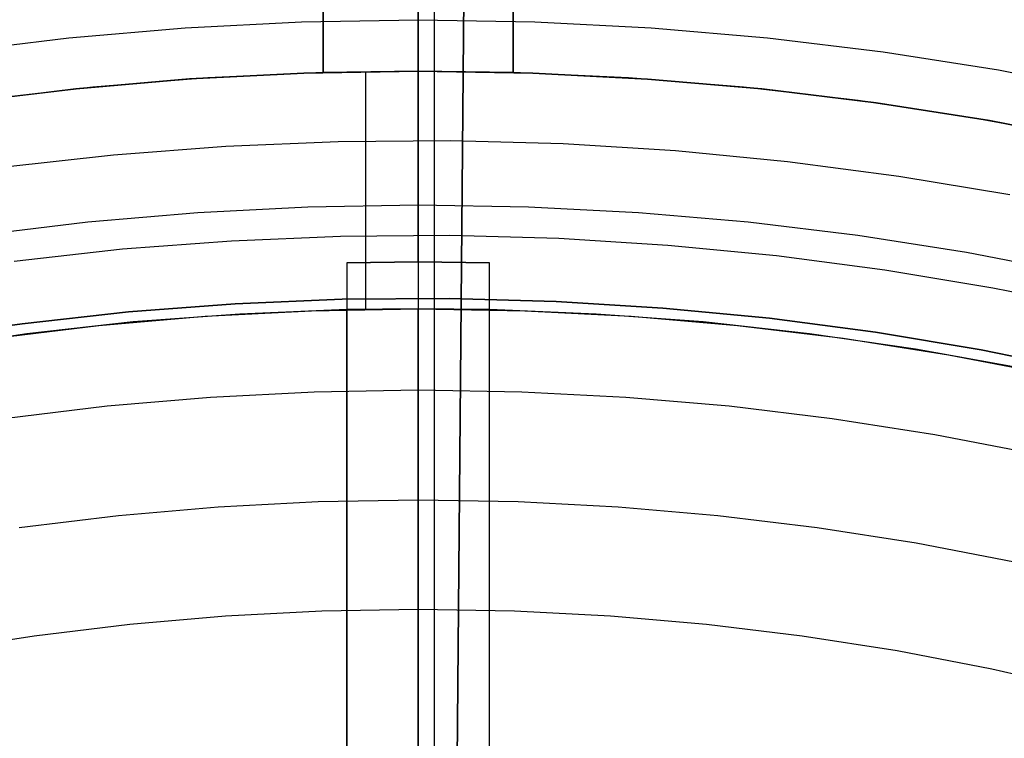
# Model space of a CAD drawing. Header units: millimetres. Extents: x 8929 to 10091, y -2708 to -1691.
# Tile 131 of 196: x 9505.78 to 9516.14, y -2030.13 to -2022.57. Entities that reach past the tile are written whole.
import ezdxf

# ---------------------------------------------------------------- set-up
doc = ezdxf.new("R2010")
doc.units = ezdxf.units.MM
for name, color, linetype in [('1', 7, 'Continuous'), ('COLOR EXT', 7, 'Continuous'), ('luz', 7, 'Continuous'), ('PLASTICO NEGRO', 7, 'Continuous')]:
    doc.layers.add(name, color=color, linetype=linetype)

msp = doc.modelspace()

# ---------------------------------------------------------------- linework, layer by layer
at = {"layer": '1', "color": 7, "true_color": 0xffffff}
for p, q in [((9510.147, -2133.926, 71.704), (9510.147, -1982.315, 71.704)), ((9510.147, -2038.121, 44.653), (9510.147, -1990.121, 44.653))]:
    msp.add_line(p, q, dxfattribs=at)
at = {"layer": '1', "color": 7, "true_color": 0xf4f4f4}
for p, q in [((9510.541, -2012.945, 206.567), (9510.319, -2037.944, 206.567)), ((9510.319, -2037.944, 208.385), (9510.541, -2012.945, 208.385))]:
    msp.add_line(p, q, dxfattribs=at)
at = {"layer": 'COLOR EXT', "color": 30, "true_color": 0xff8d00}
for p, q in [((9508.976, -2023.126, 21.604), (9508.976, -1985.128, 21.604)), ((9508.976, -1985.128, 25.604), (9508.976, -2023.126, 25.604)), ((9508.976, -2023.126, 23.604), (9508.976, -1985.128, 23.604)), ((9509.976, -2023.112, 25.604), (9509.976, -1985.121, 25.604)), ((9510.976, -1985.128, 21.604), (9510.976, -2023.126, 21.604)), ((9510.976, -2023.126, 25.604), (9510.976, -1985.128, 25.604)), ((9510.976, -2023.126, 23.604), (9510.976, -1985.128, 23.604)), ((9509.976, -2025.118, 19.504), (9509.976, -2019.339, 19.504)), ((9507.572, -2023.194, 25.754), (9506.374, -2023.298, 25.754)), ((9506.378, -2023.297, 29.904), (9507.575, -2023.194, 29.904)), ((9507.763, -2023.182, 21.604), (9506.553, -2023.279, 21.604)), ((9508.773, -2023.132, 25.754), (9507.572, -2023.194, 25.754)), ((9507.575, -2023.194, 29.904), (9508.775, -2023.132, 29.904)), ((9508.976, -2023.126, 21.604), (9507.763, -2023.182, 21.604)), ((9509.976, -2023.112, 25.754), (9508.773, -2023.132, 25.754)), ((9508.775, -2023.132, 29.904), (9509.976, -2023.112, 29.904)), ((9509.976, -2023.112, 25.604), (9508.976, -2023.126, 25.604)), ((9508.976, -2023.126, 25.604), (9508.976, -2023.126, 21.604)), ((9509.426, -2025.616, 29.904), (9509.426, -2023.116, 29.904)), ((9510.976, -2023.126, 25.604), (9509.976, -2023.112, 25.604)), ((9509.976, -2023.112, 25.604), (9509.976, -2023.112, 29.904)), ((9509.976, -2023.112, 29.904), (9511.184, -2023.133, 29.904)), ((9511.184, -2023.133, 25.754), (9509.976, -2023.112, 25.754)), ((9512.189, -2023.182, 21.604), (9510.976, -2023.126, 21.604)), ((9510.976, -2023.126, 21.604), (9510.976, -2023.126, 25.604)), ((9511.184, -2023.133, 29.904), (9512.391, -2023.195, 29.904)), ((9512.391, -2023.195, 25.754), (9511.184, -2023.133, 25.754)), ((9513.399, -2023.279, 21.604), (9512.189, -2023.182, 21.604)), ((9512.391, -2023.195, 29.904), (9513.594, -2023.299, 29.904)), ((9513.594, -2023.299, 25.754), (9512.391, -2023.195, 25.754)), ((9506.374, -2023.298, 25.754), (9505.18, -2023.442, 25.754)), ((9505.185, -2023.441, 29.904), (9506.378, -2023.297, 29.904)), ((9506.553, -2023.279, 21.604), (9505.347, -2023.419, 21.604)), ((9514.605, -2023.419, 21.604), (9513.399, -2023.279, 21.604)), ((9513.594, -2023.299, 29.904), (9514.794, -2023.445, 29.904)), ((9514.794, -2023.445, 25.754), (9513.594, -2023.299, 25.754)), ((9515.805, -2023.601, 21.604), (9514.605, -2023.419, 21.604)), ((9514.794, -2023.445, 29.904), (9515.988, -2023.632, 29.904)), ((9515.988, -2023.632, 25.754), (9514.794, -2023.445, 25.754)), ((9516.998, -2023.823, 21.604), (9515.805, -2023.601, 21.604)), ((9515.988, -2023.632, 29.904), (9517.174, -2023.86, 29.904)), ((9517.174, -2023.86, 25.754), (9515.988, -2023.632, 25.754)), ((9509.226, -2025.127, 16.604), (9509.976, -2025.118, 16.604)), ((9509.976, -2025.118, 19.504), (9509.226, -2025.127, 19.504)), ((9509.226, -2025.127, 18.054), (9509.976, -2025.118, 18.054)), ((9509.226, -2025.127, 19.504), (9509.226, -2025.62, 19.504)), ((9509.226, -2025.127, 19.504), (9509.226, -2025.127, 16.604)), ((9509.226, -2025.127, 16.604), (9509.226, -2030.433, 16.604)), ((9509.976, -2025.118, 16.604), (9510.726, -2025.127, 16.604)), ((9510.726, -2025.127, 19.504), (9509.976, -2025.118, 19.504)), ((9509.976, -2025.118, 18.054), (9510.726, -2025.127, 18.054)), ((9509.976, -2025.118, 19.504), (9509.976, -2025.118, 16.604)), ((9510.726, -2025.62, 19.504), (9510.726, -2025.127, 19.504)), ((9510.726, -2030.433, 16.604), (9510.726, -2025.127, 16.604)), ((9510.726, -2025.127, 16.604), (9510.726, -2025.127, 19.504)), ((9506.616, -2025.786, 29.904), (9507.734, -2025.689, 29.904)), ((9508.101, -2025.666, 19.504), (9506.978, -2025.75, 19.504)), ((9508.101, -2025.666, 24.704), (9506.978, -2025.75, 24.704)), ((9507.734, -2025.689, 29.904), (9508.854, -2025.631, 29.904)), ((9509.226, -2025.62, 19.504), (9508.101, -2025.666, 19.504)), ((9509.226, -2025.62, 24.704), (9508.101, -2025.666, 24.704)), ((9508.854, -2025.631, 29.904), (9509.976, -2025.612, 29.904)), ((9509.976, -2025.612, 26.904), (9509.226, -2025.62, 26.904)), ((9509.226, -2025.62, 26.904), (9509.226, -2025.62, 19.504)), ((9509.226, -2025.62, 26.904), (9509.226, -2030.433, 26.904)), ((9509.226, -2030.433, 21.754), (9509.226, -2025.62, 21.754)), ((9509.976, -2025.612, 29.904), (9509.976, -2025.612, 26.904)), ((9510.726, -2025.62, 26.904), (9509.976, -2025.612, 26.904)), ((9509.976, -2025.612, 29.904), (9511.098, -2025.631, 29.904)), ((9509.976, -2036.362, 26.904), (9509.976, -2025.612, 26.904)), ((9510.726, -2025.62, 19.504), (9510.726, -2025.62, 26.904)), ((9511.851, -2025.666, 19.504), (9510.726, -2025.62, 19.504)), ((9510.726, -2030.433, 26.904), (9510.726, -2025.62, 26.904)), ((9511.851, -2025.666, 24.704), (9510.726, -2025.62, 24.704)), ((9510.726, -2030.433, 21.754), (9510.726, -2025.62, 21.754)), ((9511.098, -2025.631, 29.904), (9512.218, -2025.689, 29.904)), ((9512.974, -2025.75, 19.504), (9511.851, -2025.666, 19.504)), ((9512.974, -2025.75, 24.704), (9511.851, -2025.666, 24.704)), ((9512.218, -2025.689, 29.904), (9513.336, -2025.786, 29.904)), ((9505.503, -2025.921, 29.904), (9506.616, -2025.786, 29.904)), ((9506.978, -2025.75, 19.504), (9505.858, -2025.874, 19.504)), ((9506.978, -2025.75, 24.704), (9505.858, -2025.874, 24.704)), ((9514.094, -2025.874, 19.504), (9512.974, -2025.75, 19.504)), ((9514.094, -2025.874, 24.704), (9512.974, -2025.75, 24.704)), ((9513.336, -2025.786, 29.904), (9514.449, -2025.921, 29.904)), ((9505.858, -2025.874, 19.504), (9504.744, -2026.036, 19.504)), ((9505.858, -2025.874, 24.704), (9504.744, -2026.036, 24.704)), ((9515.208, -2026.036, 19.504), (9514.094, -2025.874, 19.504)), ((9515.208, -2026.036, 24.704), (9514.094, -2025.874, 24.704)), ((9514.449, -2025.921, 29.904), (9515.557, -2026.095, 29.904)), ((9516.316, -2026.236, 19.504), (9515.208, -2026.036, 19.504)), ((9516.316, -2026.236, 24.704), (9515.208, -2026.036, 24.704)), ((9515.557, -2026.095, 29.904), (9516.659, -2026.306, 29.904)), ((9509.226, -2027.78, 16.604), (9509.226, -2027.78, 26.904)), ((9510.726, -2027.78, 26.904), (9510.726, -2027.78, 16.604))]:
    msp.add_line(p, q, dxfattribs=at)
at = {"layer": 'luz', "color": 7, "true_color": 0xffffff}
for p, q in [((9509.976, -2019.109, -16.955), (9509.976, -2025.54, -15.718)), ((9509.976, -2022.574, -22.328), (9508.749, -2022.595, -22.328)), ((9509.976, -2022.567, -22.328), (9509.976, -2022.647, -22.327)), ((9511.203, -2022.595, -22.328), (9509.976, -2022.574, -22.328)), ((9507.524, -2022.658, -22.328), (9506.301, -2022.764, -22.328)), ((9508.749, -2022.595, -22.328), (9507.524, -2022.658, -22.328)), ((9509.976, -2022.647, -22.327), (9509.976, -2022.727, -22.323)), ((9512.428, -2022.658, -22.328), (9511.203, -2022.595, -22.328)), ((9513.651, -2022.764, -22.328), (9512.428, -2022.658, -22.328)), ((9506.301, -2022.764, -22.328), (9505.083, -2022.912, -22.328)), ((9509.976, -2022.727, -22.323), (9509.976, -2022.807, -22.316)), ((9514.869, -2022.912, -22.328), (9513.651, -2022.764, -22.328)), ((9509.976, -2022.807, -22.316), (9509.976, -2022.886, -22.307)), ((9509.976, -2022.886, -22.307), (9509.976, -2022.965, -22.295)), ((9509.976, -2022.965, -22.295), (9509.976, -2023.044, -22.28)), ((9516.082, -2023.102, -22.328), (9514.869, -2022.912, -22.328)), ((9509.976, -2023.044, -22.28), (9509.976, -2023.122, -22.262)), ((9517.287, -2023.334, -22.328), (9516.082, -2023.102, -22.328)), ((9509.976, -2023.122, -22.262), (9509.976, -2023.199, -22.242)), ((9509.976, -2023.199, -22.242), (9509.976, -2023.276, -22.219)), ((9509.976, -2023.276, -22.219), (9509.976, -2023.352, -22.193)), ((9509.976, -2023.352, -22.193), (9509.976, -2023.426, -22.165)), ((9509.976, -2023.426, -22.165), (9509.976, -2023.5, -22.134)), ((9509.976, -2023.5, -22.134), (9509.976, -2023.573, -22.101)), ((9509.976, -2023.573, -22.101), (9509.976, -2023.645, -22.065)), ((9509.976, -2023.645, -22.065), (9509.976, -2023.715, -22.027)), ((9509.976, -2023.715, -22.027), (9509.976, -2023.784, -21.986)), ((9509.976, -2023.784, -21.986), (9509.976, -2023.851, -21.943)), ((9509.976, -2023.851, -21.943), (9509.976, -2023.917, -21.898)), ((9509.976, -2023.917, -21.898), (9509.976, -2023.982, -21.851)), ((9509.976, -2023.982, -21.851), (9509.976, -2024.044, -21.801)), ((9509.976, -2024.044, -21.801), (9509.976, -2024.105, -21.749)), ((9509.976, -2024.105, -21.749), (9509.976, -2024.164, -21.695)), ((9509.976, -2024.164, -21.695), (9509.976, -2024.221, -21.639)), ((9509.976, -2024.221, -21.639), (9509.976, -2024.276, -21.581)), ((9509.976, -2024.276, -21.581), (9509.976, -2024.33, -21.521)), ((9509.976, -2024.33, -21.521), (9509.976, -2024.381, -21.46)), ((9509.976, -2024.381, -21.46), (9509.976, -2024.43, -21.396)), ((9509.976, -2024.43, -21.396), (9509.976, -2024.476, -21.331)), ((9508.816, -2024.541, -21.265), (9507.658, -2024.601, -21.265)), ((9509.976, -2024.521, -21.265), (9508.816, -2024.541, -21.265)), ((9509.976, -2024.476, -21.331), (9509.976, -2024.521, -21.265)), ((9509.976, -2024.521, -21.265), (9509.976, -2024.565, -21.198)), ((9511.136, -2024.541, -21.265), (9509.976, -2024.521, -21.265)), ((9512.294, -2024.601, -21.265), (9511.136, -2024.541, -21.265)), ((9507.658, -2024.601, -21.265), (9506.502, -2024.701, -21.265)), ((9509.976, -2024.565, -21.198), (9509.976, -2024.612, -21.133)), ((9509.976, -2024.612, -21.133), (9509.976, -2024.661, -21.07)), ((9513.45, -2024.701, -21.265), (9512.294, -2024.601, -21.265)), ((9506.502, -2024.701, -21.265), (9505.351, -2024.841, -21.265)), ((9509.976, -2024.661, -21.07), (9509.976, -2024.712, -21.009)), ((9509.976, -2024.712, -21.009), (9509.976, -2024.765, -20.949)), ((9514.601, -2024.841, -21.265), (9513.45, -2024.701, -21.265)), ((9509.976, -2024.765, -20.949), (9509.976, -2024.82, -20.891)), ((9509.976, -2024.82, -20.891), (9509.976, -2024.877, -20.835)), ((9515.747, -2025.02, -21.265), (9514.601, -2024.841, -21.265)), ((9509.976, -2024.877, -20.835), (9509.976, -2024.936, -20.781)), ((9509.976, -2024.936, -20.781), (9509.976, -2024.997, -20.729)), ((9509.976, -2024.997, -20.729), (9509.976, -2025.06, -20.679)), ((9509.976, -2025.06, -20.679), (9509.976, -2025.124, -20.632)), ((9516.886, -2025.239, -21.265), (9515.747, -2025.02, -21.265)), ((9509.976, -2025.124, -20.632), (9509.976, -2025.19, -20.586)), ((9509.976, -2025.19, -20.586), (9509.976, -2025.258, -20.543)), ((9509.976, -2025.258, -20.543), (9509.976, -2025.327, -20.503)), ((9509.976, -2025.327, -20.503), (9509.976, -2025.397, -20.465)), ((9509.976, -2025.397, -20.465), (9509.976, -2025.468, -20.429)), ((9509.976, -2025.468, -20.429), (9509.976, -2025.541, -20.395)), ((9509.976, -2025.54, -15.718), (9509.976, -2032.009, -14.704)), ((9509.976, -2025.541, -20.395), (9509.976, -2025.615, -20.365)), ((9509.976, -2025.615, -20.365), (9509.976, -2025.69, -20.337)), ((9509.976, -2025.69, -20.337), (9509.976, -2025.766, -20.311)), ((9509.976, -2025.766, -20.311), (9509.976, -2025.842, -20.288)), ((9509.976, -2025.842, -20.288), (9509.976, -2025.92, -20.268)), ((9509.976, -2025.92, -20.268), (9509.976, -2025.998, -20.25)), ((9509.976, -2025.998, -20.25), (9509.976, -2026.076, -20.235)), ((9509.976, -2026.076, -20.235), (9509.976, -2026.156, -20.223)), ((9509.976, -2026.156, -20.223), (9509.976, -2026.235, -20.214)), ((9509.976, -2026.235, -20.214), (9509.976, -2026.315, -20.207)), ((9509.976, -2026.315, -20.207), (9509.976, -2026.395, -20.203)), ((9509.976, -2026.395, -20.203), (9509.976, -2026.475, -20.202)), ((9508.883, -2026.487, -20.202), (9507.792, -2026.543, -20.202)), ((9509.976, -2026.468, -20.202), (9508.883, -2026.487, -20.202)), ((9511.069, -2026.487, -20.202), (9509.976, -2026.468, -20.202)), ((9509.976, -2026.475, -20.202), (9509.976, -2026.555, -20.204)), ((9512.16, -2026.543, -20.202), (9511.069, -2026.487, -20.202)), ((9507.792, -2026.543, -20.202), (9506.704, -2026.637, -20.202)), ((9509.976, -2026.555, -20.204), (9509.976, -2026.634, -20.208)), ((9513.248, -2026.637, -20.202), (9512.16, -2026.543, -20.202)), ((9506.704, -2026.637, -20.202), (9505.619, -2026.769, -20.202)), ((9509.976, -2026.634, -20.208), (9509.976, -2026.714, -20.215)), ((9509.976, -2026.714, -20.215), (9509.976, -2026.794, -20.225)), ((9514.333, -2026.769, -20.202), (9513.248, -2026.637, -20.202)), ((9509.976, -2026.794, -20.225), (9509.976, -2026.873, -20.238)), ((9515.413, -2026.938, -20.202), (9514.333, -2026.769, -20.202)), ((9509.976, -2026.873, -20.238), (9509.976, -2026.951, -20.253)), ((9509.976, -2026.951, -20.253), (9509.976, -2027.029, -20.271)), ((9509.976, -2027.029, -20.271), (9509.976, -2027.106, -20.292)), ((9516.486, -2027.144, -20.202), (9515.413, -2026.938, -20.202)), ((9509.976, -2027.106, -20.292), (9509.976, -2027.183, -20.315)), ((9509.976, -2027.183, -20.315), (9509.976, -2027.258, -20.341)), ((9509.976, -2027.258, -20.341), (9509.976, -2027.333, -20.37)), ((9509.976, -2027.333, -20.37), (9509.976, -2027.407, -20.401)), ((9509.976, -2027.407, -20.401), (9509.976, -2027.479, -20.435)), ((9509.976, -2027.479, -20.435), (9509.976, -2027.551, -20.471)), ((9509.976, -2027.551, -20.471), (9509.976, -2027.621, -20.509)), ((9507.872, -2027.693, -20.509), (9508.923, -2027.639, -20.509)), ((9508.923, -2027.639, -20.509), (9509.976, -2027.621, -20.509)), ((9509.976, -2027.621, -20.509), (9509.976, -2027.69, -20.548)), ((9509.976, -2027.621, -20.509), (9511.029, -2027.639, -20.509)), ((9511.029, -2027.639, -20.509), (9512.08, -2027.693, -20.509)), ((9506.823, -2027.784, -20.509), (9507.872, -2027.693, -20.509)), ((9509.976, -2027.69, -20.548), (9509.976, -2027.761, -20.584)), ((9509.976, -2027.761, -20.584), (9509.976, -2027.833, -20.617)), ((9512.08, -2027.693, -20.509), (9513.129, -2027.784, -20.509)), ((9505.778, -2027.911, -20.509), (9506.823, -2027.784, -20.509)), ((9509.976, -2027.833, -20.617), (9509.976, -2027.906, -20.648)), ((9513.129, -2027.784, -20.509), (9514.174, -2027.911, -20.509)), ((9509.976, -2027.906, -20.648), (9509.976, -2027.98, -20.676)), ((9514.174, -2027.911, -20.509), (9515.215, -2028.074, -20.509)), ((9509.976, -2027.98, -20.676), (9509.976, -2028.054, -20.702)), ((9509.976, -2028.054, -20.702), (9509.976, -2028.13, -20.726)), ((9515.215, -2028.074, -20.509), (9516.249, -2028.273, -20.509)), ((9509.976, -2028.13, -20.726), (9509.976, -2028.207, -20.746)), ((9509.976, -2028.207, -20.746), (9509.976, -2028.284, -20.765)), ((9509.976, -2028.284, -20.765), (9509.976, -2028.362, -20.78)), ((9509.976, -2028.362, -20.78), (9509.976, -2028.44, -20.793)), ((9509.976, -2028.44, -20.793), (9509.976, -2028.518, -20.803)), ((9509.976, -2028.518, -20.803), (9509.976, -2028.597, -20.81)), ((9509.976, -2028.597, -20.81), (9509.976, -2028.676, -20.815)), ((9509.976, -2028.676, -20.815), (9509.976, -2028.756, -20.817)), ((9508.963, -2028.791, -20.817), (9507.951, -2028.844, -20.817)), ((9509.976, -2028.774, -20.817), (9508.963, -2028.791, -20.817)), ((9509.976, -2028.756, -20.817), (9509.976, -2028.835, -20.816)), ((9510.989, -2028.791, -20.817), (9509.976, -2028.774, -20.817)), ((9512.001, -2028.844, -20.817), (9510.989, -2028.791, -20.817)), ((9507.951, -2028.844, -20.817), (9506.942, -2028.931, -20.817)), ((9509.976, -2028.835, -20.816), (9509.976, -2028.914, -20.813)), ((9513.01, -2028.931, -20.817), (9512.001, -2028.844, -20.817)), ((9506.942, -2028.931, -20.817), (9505.936, -2029.053, -20.817)), ((9509.976, -2028.914, -20.813), (9509.976, -2028.993, -20.807)), ((9509.976, -2028.993, -20.807), (9509.976, -2029.072, -20.798)), ((9514.016, -2029.053, -20.817), (9513.01, -2028.931, -20.817)), ((9505.936, -2029.053, -20.817), (9504.935, -2029.21, -20.817)), ((9509.976, -2029.072, -20.798), (9509.976, -2029.15, -20.786)), ((9515.017, -2029.21, -20.817), (9514.016, -2029.053, -20.817)), ((9509.976, -2029.15, -20.786), (9509.976, -2029.228, -20.772)), ((9516.012, -2029.401, -20.817), (9515.017, -2029.21, -20.817)), ((9509.976, -2029.228, -20.772), (9509.976, -2029.306, -20.755)), ((9509.976, -2029.306, -20.755), (9509.976, -2029.382, -20.735)), ((9509.976, -2029.382, -20.735), (9509.976, -2029.458, -20.713)), ((9516.999, -2029.626, -20.817), (9516.012, -2029.401, -20.817)), ((9509.976, -2029.458, -20.713), (9509.976, -2029.534, -20.689)), ((9509.976, -2029.534, -20.689), (9509.976, -2029.608, -20.661)), ((9509.976, -2029.608, -20.661), (9509.976, -2029.682, -20.631)), ((9509.976, -2029.682, -20.631), (9509.976, -2029.754, -20.599)), ((9509.976, -2029.754, -20.599), (9509.976, -2029.825, -20.564)), ((9509.976, -2029.825, -20.564), (9509.976, -2029.895, -20.527)), ((9509.976, -2029.895, -20.527), (9509.976, -2029.964, -20.488)), ((9509.976, -2029.964, -20.488), (9509.976, -2030.031, -20.446)), ((9509.976, -2030.031, -20.446), (9509.976, -2030.097, -20.402)), ((9509.976, -2030.097, -20.402), (9509.976, -2030.161, -20.355))]:
    msp.add_line(p, q, dxfattribs=at)
at = {"layer": 'PLASTICO NEGRO', "color": 254, "true_color": 0xcad1ee}
for p, q in [((9506.773, -2023.99, 30.535), (9507.953, -2023.9, 30.535)), ((9507.953, -2023.9, 30.535), (9509.136, -2023.85, 30.535)), ((9509.136, -2023.85, 30.535), (9510.319, -2023.842, 30.535)), ((9510.319, -2023.842, 30.535), (9511.502, -2023.874, 30.535)), ((9511.502, -2023.874, 30.535), (9512.683, -2023.947, 30.535)), ((9505.597, -2024.121, 30.535), (9506.773, -2023.99, 30.535)), ((9512.683, -2023.947, 30.535), (9513.861, -2024.061, 30.535)), ((9513.861, -2024.061, 30.535), (9515.035, -2024.215, 30.535)), ((9515.035, -2024.215, 30.535), (9516.202, -2024.41, 30.535)), ((9508.012, -2024.895, 31.656), (9509.16, -2024.847, 31.656)), ((9509.16, -2024.847, 31.656), (9510.309, -2024.838, 31.656)), ((9510.309, -2024.838, 31.656), (9511.458, -2024.87, 31.656)), ((9506.867, -2024.982, 31.656), (9508.012, -2024.895, 31.656)), ((9511.458, -2024.87, 31.656), (9512.605, -2024.941, 31.656)), ((9512.605, -2024.941, 31.656), (9513.748, -2025.051, 31.656)), ((9505.725, -2025.109, 31.656), (9506.867, -2024.982, 31.656)), ((9513.748, -2025.051, 31.656), (9514.887, -2025.201, 31.656)), ((9514.887, -2025.201, 31.656), (9516.021, -2025.39, 31.656)), ((9516.021, -2025.39, 31.656), (9517.147, -2025.618, 31.656)), ((9508.051, -2025.558, 29.904), (9506.929, -2025.644, 29.904)), ((9506.929, -2025.644, 31.404), (9508.051, -2025.558, 31.404)), ((9506.929, -2025.644, 29.904), (9508.051, -2025.558, 29.904)), ((9509.176, -2025.511, 29.904), (9508.051, -2025.558, 29.904)), ((9508.051, -2025.558, 31.404), (9509.176, -2025.511, 31.404)), ((9508.051, -2025.558, 29.904), (9509.176, -2025.511, 29.904)), ((9510.303, -2025.503, 29.904), (9509.176, -2025.511, 29.904)), ((9509.176, -2025.511, 31.404), (9510.303, -2025.503, 31.404)), ((9509.176, -2025.511, 29.904), (9510.303, -2025.503, 29.904)), ((9511.428, -2025.533, 29.904), (9510.303, -2025.503, 29.904)), ((9510.303, -2025.503, 31.404), (9511.428, -2025.533, 31.404)), ((9510.303, -2025.503, 29.904), (9511.428, -2025.533, 29.904)), ((9512.552, -2025.603, 29.904), (9511.428, -2025.533, 29.904)), ((9511.428, -2025.533, 31.404), (9512.552, -2025.603, 31.404)), ((9511.428, -2025.533, 29.904), (9512.552, -2025.603, 29.904)), ((9506.929, -2025.644, 29.904), (9505.809, -2025.768, 29.904)), ((9505.809, -2025.768, 31.404), (9506.929, -2025.644, 31.404)), ((9505.809, -2025.768, 29.904), (9506.929, -2025.644, 29.904)), ((9513.673, -2025.711, 29.904), (9512.552, -2025.603, 29.904)), ((9512.552, -2025.603, 31.404), (9513.673, -2025.711, 31.404)), ((9512.552, -2025.603, 29.904), (9513.673, -2025.711, 29.904)), ((9505.809, -2025.768, 29.904), (9504.695, -2025.931, 29.904)), ((9504.695, -2025.931, 31.404), (9505.809, -2025.768, 31.404)), ((9504.695, -2025.931, 29.904), (9505.809, -2025.768, 29.904)), ((9514.789, -2025.858, 29.904), (9513.673, -2025.711, 29.904)), ((9513.673, -2025.711, 31.404), (9514.789, -2025.858, 31.404)), ((9513.673, -2025.711, 29.904), (9514.789, -2025.858, 29.904)), ((9515.9, -2026.043, 29.904), (9514.789, -2025.858, 29.904)), ((9514.789, -2025.858, 31.404), (9515.9, -2026.043, 31.404)), ((9514.789, -2025.858, 29.904), (9515.9, -2026.043, 29.904)), ((9517.004, -2026.267, 29.904), (9515.9, -2026.043, 29.904)), ((9515.9, -2026.043, 31.404), (9517.004, -2026.267, 31.404)), ((9515.9, -2026.043, 29.904), (9517.004, -2026.267, 29.904))]:
    msp.add_line(p, q, dxfattribs=at)

doc.saveas('drawing.dxf')
